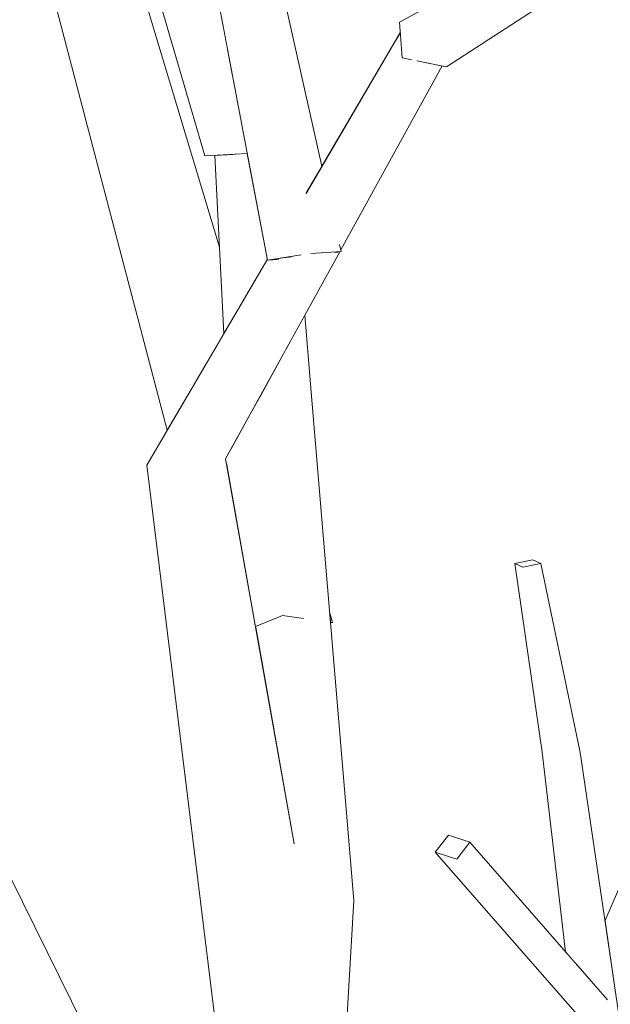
# Model space of a CAD drawing. Extents: x -289599 to -184549, y 66678 to 295474.
# Tile 236 of 256: x -264539 to -264451, y 71966 to 72112. Entities that reach past the tile are written whole.
import ezdxf

# ---------------------------------------------------------------- set-up
doc = ezdxf.new("R2010")
doc.units = 0
doc.header["$MEASUREMENT"] = 0
doc.linetypes.add('Wipeout_Contour', pattern=[1000, 0, -1000])
doc.layers.add('arch drzewa', color=8, linetype='Continuous')
doc.layers.add('arch drzewa_Nr_Pióra__4', color=8, linetype='Continuous', lineweight=9)

msp = doc.modelspace()

# ---------------------------------------------------------------- wipeouts: each hides what was drawn before it
at = {"color": 254, "linetype": 'Wipeout_Contour', "lineweight": 0, "ltscale": 964102.642309}
msp.add_wipeout([(-264474.91, 72107.79), (-264474.95, 72107.69), (-264474.9, 72107.79)], dxfattribs=at).dxf.layer = 'arch drzewa'
at = {"color": 254, "linetype": 'Wipeout_Contour', "lineweight": 0, "ltscale": 1606947.864994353}
msp.add_wipeout([(-264506.95, 72092.04), (-264505.54, 72070.89), (-264502.46, 72076.13), (-264502.23, 72076.53), (-264505.2, 72092.14)], dxfattribs=at).dxf.layer = 'arch drzewa'
at = {"color": 254, "linetype": 'Wipeout_Contour', "lineweight": 0, "ltscale": 1285284.780032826}
msp.add_wipeout([(-264461.58, 72003.53), (-264456.47, 71972.13), (-264454.85, 71970.27), (-264459.21, 72002.32)], dxfattribs=at).dxf.layer = 'arch drzewa'
at = {"color": 254, "linetype": 'Wipeout_Contour', "lineweight": 0, "ltscale": 1285242.539512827}
msp.add_wipeout([(-264442.54, 72001.28), (-264452.27, 71978.54), (-264451.08, 71970.47), (-264450.69, 71970.36)], dxfattribs=at).dxf.layer = 'arch drzewa'
at = {"color": 254, "linetype": 'Wipeout_Contour', "lineweight": 0, "ltscale": 2249748.26958941}
msp.add_wipeout([(-264551.89, 71994.47), (-264557.92, 71992.67), (-264540.9, 71963.14), (-264540.88, 71963.13), (-264540.88, 71963.1), (-264518.67, 71924.55), (-264517.68, 71926.41)], dxfattribs=at).dxf.layer = 'arch drzewa'
at = {"color": 254, "linetype": 'Wipeout_Contour', "lineweight": 0, "ltscale": 1285352.14759083}
msp.add_wipeout([(-264472.25, 71990.19), (-264475.45, 71991.24), (-264477.4, 71988.74), (-264474.19, 71987.69)], dxfattribs=at).dxf.layer = 'arch drzewa'
at = {"color": 254, "linetype": 'Wipeout_Contour', "lineweight": 0, "ltscale": 964043.122509}
msp.add_wipeout([(-264492.45, 71931.15), (-264489.42, 71981.58), (-264491.8, 71980.86)], dxfattribs=at).dxf.layer = 'arch drzewa'

# ---------------------------------------------------------------- next in the draw order: wipeouts: each hides what was drawn before it
at = {"color": 254, "linetype": 'Wipeout_Contour', "lineweight": 0, "ltscale": 1285566.629752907}
msp.add_wipeout([(-264508.14, 72091.97), (-264505.96, 72070.16), (-264505.54, 72070.89), (-264506.95, 72092.04)], dxfattribs=at).dxf.layer = 'arch drzewa'
at = {"color": 254, "linetype": 'Wipeout_Contour', "lineweight": 0, "ltscale": 963962.706158}
msp.add_wipeout([(-264456.47, 71972.13), (-264461.58, 72003.53), (-264458.09, 71973.98)], dxfattribs=at).dxf.layer = 'arch drzewa'
at = {"color": 254, "linetype": 'Wipeout_Contour', "lineweight": 0, "ltscale": 1285547.735063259}
msp.add_wipeout([(-264545.8, 71996.13), (-264551.89, 71994.47), (-264515.54, 71930.42), (-264514.38, 71932.6)], dxfattribs=at).dxf.layer = 'arch drzewa'
at = {"color": 254, "linetype": 'Wipeout_Contour', "lineweight": 0, "ltscale": 964035.349736}
msp.add_wipeout([(-264491.8, 71980.86), (-264494.25, 71930.16), (-264492.45, 71931.15)], dxfattribs=at).dxf.layer = 'arch drzewa'

# ---------------------------------------------------------------- next in the draw order: wipeouts: each hides what was drawn before it
at = {"color": 254, "linetype": 'Wipeout_Contour', "lineweight": 0, "ltscale": 1285570.816596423}
msp.add_wipeout([(-264508.14, 72091.97), (-264510, 72091.87), (-264508.69, 72065.5), (-264505.96, 72070.16)], dxfattribs=at).dxf.layer = 'arch drzewa'
at = {"color": 254, "linetype": 'Wipeout_Contour', "lineweight": 0, "ltscale": 1927872.841813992}
msp.add_wipeout([(-264459.21, 72002.32), (-264452.61, 71967.71), (-264451.99, 71966.99), (-264452.28, 71965.98), (-264444.13, 71923.24), (-264455.93, 72003.47)], dxfattribs=at).dxf.layer = 'arch drzewa'
at = {"color": 254, "linetype": 'Wipeout_Contour', "lineweight": 0, "ltscale": 964141.125279}
msp.add_wipeout([(-264515.54, 71930.42), (-264551.89, 71994.47), (-264517.68, 71926.41)], dxfattribs=at).dxf.layer = 'arch drzewa'
at = {"color": 254, "linetype": 'Wipeout_Contour', "lineweight": 0, "ltscale": 1928111.922188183}
msp.add_wipeout([(-264499.46, 71981.06), (-264498.41, 71970.85), (-264496.52, 71955.39), (-264496.81, 71955.2), (-264494.25, 71930.16), (-264491.8, 71980.86)], dxfattribs=at).dxf.layer = 'arch drzewa'

# ---------------------------------------------------------------- next in the draw order: wipeouts: each hides what was drawn before it
at = {"color": 254, "linetype": 'Wipeout_Contour', "lineweight": 0, "ltscale": 963951.204952}
msp.add_wipeout([(-264452.61, 71967.71), (-264459.21, 72002.32), (-264454.85, 71970.27)], dxfattribs=at).dxf.layer = 'arch drzewa'
at = {"color": 254, "linetype": 'Wipeout_Contour', "lineweight": 0, "ltscale": 1606793.508105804}
msp.add_wipeout([(-264499.46, 71981.06), (-264499.54, 71979.98), (-264499.45, 71979.18), (-264499.44, 71979.19), (-264498.41, 71970.85)], dxfattribs=at).dxf.layer = 'arch drzewa'

# ---------------------------------------------------------------- next in the draw order: wipeouts: each hides what was drawn before it
at = {"color": 254, "linetype": 'Wipeout_Contour', "lineweight": 0, "ltscale": 964101.999061}
msp.add_wipeout([(-264489.42, 71981.58), (-264495.68, 72055.65), (-264498.28, 72056.03)], dxfattribs=at).dxf.layer = 'arch drzewa'
at = {"color": 254, "linetype": 'Wipeout_Contour', "lineweight": 0, "ltscale": 964003.609822}
msp.add_wipeout([(-264459.21, 72002.32), (-264464.41, 72030.92), (-264465.61, 72031.46)], dxfattribs=at).dxf.layer = 'arch drzewa'
at = {"color": 254, "linetype": 'Wipeout_Contour', "lineweight": 0, "ltscale": 1927915.250000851}
msp.add_wipeout([(-264472.25, 71990.19), (-264474.19, 71987.69), (-264453.08, 71963.52), (-264453.02, 71963.59), (-264452.28, 71965.98), (-264451.99, 71966.99)], dxfattribs=at).dxf.layer = 'arch drzewa'
at = {"color": 254, "linetype": 'Wipeout_Contour', "lineweight": 0, "ltscale": 964079.389784}
msp.add_wipeout([(-264499.46, 71981.06), (-264499.59, 71981.08), (-264499.54, 71979.98)], dxfattribs=at).dxf.layer = 'arch drzewa'

# ---------------------------------------------------------------- next in the draw order: linework, layer by layer
at = {"layer": 'arch drzewa_Nr_Pióra__4', "linetype": 'Continuous'}
for p, q in [((-264452.27, 71978.54), (-264442.54, 72001.28)), ((-264475.45, 71991.24), (-264472.25, 71990.19))]:
    msp.add_line(p, q, dxfattribs=at)

# ---------------------------------------------------------------- next in the draw order: wipeouts: each hides what was drawn before it
at = {"color": 254, "linetype": 'Wipeout_Contour', "lineweight": 0, "ltscale": 964079.918974}
msp.add_wipeout([(-264498.28, 72056.03), (-264491.8, 71980.86), (-264489.42, 71981.58)], dxfattribs=at).dxf.layer = 'arch drzewa'
at = {"color": 254, "linetype": 'Wipeout_Contour', "lineweight": 0, "ltscale": 963994.284398}
msp.add_wipeout([(-264465.61, 72031.46), (-264461.58, 72003.53), (-264459.21, 72002.32)], dxfattribs=at).dxf.layer = 'arch drzewa'
at = {"color": 254, "linetype": 'Wipeout_Contour', "lineweight": 0, "ltscale": 2249238.004706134}
msp.add_wipeout([(-264477.4, 71988.74), (-264456.44, 71964.75), (-264455.2, 71964.33), (-264454.03, 71964.26), (-264453.1, 71963.53), (-264453.08, 71963.52), (-264474.19, 71987.69)], dxfattribs=at).dxf.layer = 'arch drzewa'

# ---------------------------------------------------------------- next in the draw order: linework, layer by layer
at = {"layer": 'arch drzewa_Nr_Pióra__4', "linetype": 'Continuous'}
for p, q in [((-264477.4, 71988.74), (-264475.45, 71991.24)), ((-264472.25, 71990.19), (-264474.19, 71987.69)), ((-264451.88, 71966.87), (-264472.25, 71990.19)), ((-264474.19, 71987.69), (-264477.4, 71988.74)), ((-264456.39, 71964.69), (-264477.4, 71988.74))]:
    msp.add_line(p, q, dxfattribs=at)

# ---------------------------------------------------------------- next in the draw order: wipeouts: each hides what was drawn before it
at = {"color": 254, "linetype": 'Wipeout_Contour', "lineweight": 0, "ltscale": 2249605.654218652}
msp.add_wipeout([(-264503.53, 72055.87), (-264504.3, 72054.48), (-264500.65, 72032.97), (-264496.97, 72023.34), (-264498.96, 72023.04), (-264491.8, 71980.86), (-264498.28, 72056.03)], dxfattribs=at).dxf.layer = 'arch drzewa'
at = {"color": 254, "linetype": 'Wipeout_Contour', "lineweight": 0, "ltscale": 963997.119399}
msp.add_wipeout([(-264455.93, 72003.47), (-264461.77, 72031.46), (-264464.41, 72030.92)], dxfattribs=at).dxf.layer = 'arch drzewa'

# ---------------------------------------------------------------- next in the draw order: wipeouts: each hides what was drawn before it
at = {"color": 254, "linetype": 'Wipeout_Contour', "lineweight": 0, "ltscale": 964132.152699}
msp.add_wipeout([(-264497.08, 72067.57), (-264495.68, 72055.65), (-264496.72, 72068.22)], dxfattribs=at).dxf.layer = 'arch drzewa'
at = {"color": 254, "linetype": 'Wipeout_Contour', "lineweight": 0, "ltscale": 1285516.933356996}
msp.add_wipeout([(-264504.42, 72054.25), (-264503.46, 72040.06), (-264500.65, 72032.97), (-264504.3, 72054.48)], dxfattribs=at).dxf.layer = 'arch drzewa'
at = {"color": 254, "linetype": 'Wipeout_Contour', "lineweight": 0, "ltscale": 963987.486054}
msp.add_wipeout([(-264464.41, 72030.92), (-264459.21, 72002.32), (-264455.93, 72003.47)], dxfattribs=at).dxf.layer = 'arch drzewa'
at = {"color": 254, "linetype": 'Wipeout_Contour', "lineweight": 0, "ltscale": 2892263.306258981}
msp.add_wipeout([(-264498.96, 72023.04), (-264502.28, 72022.6), (-264501.17, 72006.24), (-264498.31, 71990.24), (-264499.46, 71985.13), (-264499.55, 71983.25), (-264499.61, 71983.33), (-264499.46, 71981.06), (-264491.8, 71980.86)], dxfattribs=at).dxf.layer = 'arch drzewa'

# ---------------------------------------------------------------- next in the draw order: linework, layer by layer
at = {"layer": 'arch drzewa_Nr_Pióra__4', "linetype": 'Continuous'}
for p, q in [((-264458.09, 71973.98), (-264461.58, 72003.53)), ((-264444.13, 71923.24), (-264455.93, 72003.47)), ((-264492.45, 71931.15), (-264489.42, 71981.58))]:
    msp.add_line(p, q, dxfattribs=at)

# ---------------------------------------------------------------- next in the draw order: wipeouts: each hides what was drawn before it
at = {"color": 254, "linetype": 'Wipeout_Contour', "lineweight": 0, "ltscale": 1285510.39285441}
msp.add_wipeout([(-264497.08, 72067.57), (-264498.96, 72064.17), (-264498.28, 72056.03), (-264495.68, 72055.65)], dxfattribs=at).dxf.layer = 'arch drzewa'
at = {"color": 254, "linetype": 'Wipeout_Contour', "lineweight": 0, "ltscale": 964144.906582}
msp.add_wipeout([(-264506.17, 72051.09), (-264503.46, 72040.06), (-264504.42, 72054.25)], dxfattribs=at).dxf.layer = 'arch drzewa'
at = {"color": 254, "linetype": 'Wipeout_Contour', "lineweight": 0, "ltscale": 1285350.564489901}
msp.add_wipeout([(-264464.41, 72030.92), (-264461.77, 72031.46), (-264462.97, 72032.01), (-264465.61, 72031.46)], dxfattribs=at).dxf.layer = 'arch drzewa'
at = {"color": 254, "linetype": 'Wipeout_Contour', "lineweight": 0, "ltscale": 964091.516025}
msp.add_wipeout([(-264492.59, 72022.75), (-264493.02, 72024.17), (-264492.99, 72023.81)], dxfattribs=at).dxf.layer = 'arch drzewa'
at = {"color": 254, "linetype": 'Wipeout_Contour', "lineweight": 0, "ltscale": 964115.07724}
msp.add_wipeout([(-264502.28, 72022.6), (-264503.98, 72021.95), (-264501.17, 72006.24)], dxfattribs=at).dxf.layer = 'arch drzewa'
at = {"color": 254, "linetype": 'Wipeout_Contour', "lineweight": 0, "ltscale": 964080.493089}
msp.add_wipeout([(-264499.61, 71983.33), (-264499.64, 71982.64), (-264499.46, 71981.06)], dxfattribs=at).dxf.layer = 'arch drzewa'

# ---------------------------------------------------------------- next in the draw order: linework, layer by layer
at = {"layer": 'arch drzewa_Nr_Pióra__4', "linetype": 'Continuous'}
for p, q in [((-264465.61, 72031.46), (-264462.97, 72032.01)), ((-264464.41, 72030.92), (-264465.61, 72031.46)), ((-264461.58, 72003.53), (-264465.61, 72031.46)), ((-264461.77, 72031.46), (-264464.41, 72030.92)), ((-264462.97, 72032.01), (-264461.77, 72031.46)), ((-264455.93, 72003.47), (-264461.77, 72031.46))]:
    msp.add_line(p, q, dxfattribs=at)

# ---------------------------------------------------------------- next in the draw order: wipeouts: each hides what was drawn before it
at = {"color": 254, "linetype": 'Wipeout_Contour', "lineweight": 0, "ltscale": 964137.253526}
msp.add_wipeout([(-264499.39, 72063.38), (-264498.28, 72056.03), (-264498.96, 72064.17)], dxfattribs=at).dxf.layer = 'arch drzewa'
at = {"color": 254, "linetype": 'Wipeout_Contour', "lineweight": 0, "ltscale": 1285496.988519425}
msp.add_wipeout([(-264514.51, 72044.21), (-264499.46, 71985.13), (-264498.31, 71990.24), (-264508.45, 72046.96)], dxfattribs=at).dxf.layer = 'arch drzewa'
at = {"color": 254, "linetype": 'Wipeout_Contour', "lineweight": 0, "ltscale": 964091.027101}
msp.add_wipeout([(-264492.99, 72023.81), (-264492.9, 72022.8), (-264492.59, 72022.75)], dxfattribs=at).dxf.layer = 'arch drzewa'
at = {"color": 254, "linetype": 'Wipeout_Contour', "lineweight": 0, "ltscale": 964079.460004}
msp.add_wipeout([(-264499.59, 71981.08), (-264499.46, 71981.06), (-264499.58, 71982.06)], dxfattribs=at).dxf.layer = 'arch drzewa'

# ---------------------------------------------------------------- next in the draw order: wipeouts: each hides what was drawn before it
at = {"color": 254, "linetype": 'Wipeout_Contour', "lineweight": 0, "ltscale": 964139.799374}
msp.add_wipeout([(-264503.53, 72055.87), (-264498.28, 72056.03), (-264499.39, 72063.38)], dxfattribs=at).dxf.layer = 'arch drzewa'
at = {"color": 254, "linetype": 'Wipeout_Contour', "lineweight": 0, "ltscale": 3856336.418466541}
msp.add_wipeout([(-264499.46, 71985.13), (-264514.51, 72044.21), (-264498.61, 71954.02), (-264496.52, 71955.39), (-264499.44, 71979.19), (-264499.45, 71979.18), (-264499.54, 71979.98), (-264499.59, 71981.08), (-264499.58, 71982.06), (-264499.64, 71982.64), (-264499.61, 71983.33), (-264499.55, 71983.25)], dxfattribs=at).dxf.layer = 'arch drzewa'
at = {"color": 254, "linetype": 'Wipeout_Contour', "lineweight": 0, "ltscale": 964090.602263}
msp.add_wipeout([(-264492.9, 72022.8), (-264492.9, 72022.71), (-264492.59, 72022.75)], dxfattribs=at).dxf.layer = 'arch drzewa'

# ---------------------------------------------------------------- next in the draw order: linework, layer by layer
at = {"layer": 'arch drzewa_Nr_Pióra__4', "linetype": 'Continuous'}
for p, q in [((-264492.59, 72022.75), (-264493.02, 72024.17)), ((-264492.59, 72022.75), (-264492.9, 72022.8)), ((-264492.9, 72022.71), (-264492.59, 72022.75))]:
    msp.add_line(p, q, dxfattribs=at)

# ---------------------------------------------------------------- next in the draw order: wipeouts: each hides what was drawn before it
at = {"color": 254, "linetype": 'Wipeout_Contour', "lineweight": 0, "ltscale": 1285517.063000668}
msp.add_wipeout([(-264508.45, 72046.96), (-264491.54, 72077.61), (-264492.24, 72077.5), (-264494.09, 72077.38)], dxfattribs=at).dxf.layer = 'arch drzewa'
at = {"color": 254, "linetype": 'Wipeout_Contour', "lineweight": 0, "ltscale": 964138.143406}
msp.add_wipeout([(-264514.51, 72044.21), (-264520.11, 72046.01), (-264498.61, 71954.02)], dxfattribs=at).dxf.layer = 'arch drzewa'

# ---------------------------------------------------------------- next in the draw order: wipeouts: each hides what was drawn before it
at = {"color": 254, "linetype": 'Wipeout_Contour', "lineweight": 0, "ltscale": 2249618.540329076}
msp.add_wipeout([(-264480.35, 72106.47), (-264493.61, 72078.39), (-264491.61, 72078.59), (-264491.55, 72078.61), (-264491.39, 72077.89), (-264476.38, 72105.1), (-264480, 72105.84)], dxfattribs=at).dxf.layer = 'arch drzewa'
at = {"color": 254, "linetype": 'Wipeout_Contour', "lineweight": 0, "ltscale": 2570904.5023375}
msp.add_wipeout([(-264498.61, 71954.02), (-264520.11, 72046.01), (-264509.03, 71956.02), (-264507.95, 71955.82), (-264507.48, 71959.72), (-264504.13, 71956.33), (-264501.54, 71954.95), (-264501.45, 71954.57)], dxfattribs=at).dxf.layer = 'arch drzewa'

# ---------------------------------------------------------------- next in the draw order: linework, layer by layer
at = {"layer": 'arch drzewa_Nr_Pióra__4', "linetype": 'Continuous'}
msp.add_line((-264514.38, 71932.6), (-264545.8, 71996.13), dxfattribs=at)

# ---------------------------------------------------------------- next in the draw order: wipeouts: each hides what was drawn before it
at = {"color": 254, "linetype": 'Wipeout_Contour', "lineweight": 0, "ltscale": 964060.073827}
msp.add_wipeout([(-264450.81, 72125.8), (-264475.71, 72104.96), (-264446.18, 72124.2)], dxfattribs=at).dxf.layer = 'arch drzewa'
at = {"color": 254, "linetype": 'Wipeout_Contour', "lineweight": 0, "ltscale": 2249656.753043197}
msp.add_wipeout([(-264480.36, 72106.52), (-264514.51, 72044.21), (-264508.45, 72046.96), (-264494.09, 72077.38), (-264495.69, 72077.34), (-264493.61, 72078.39), (-264480.35, 72106.47)], dxfattribs=at).dxf.layer = 'arch drzewa'

# ---------------------------------------------------------------- next in the draw order: wipeouts: each hides what was drawn before it
at = {"color": 254, "linetype": 'Wipeout_Contour', "lineweight": 0, "ltscale": 3213795.048454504}
msp.add_wipeout([(-264498.67, 72076.85), (-264514.51, 72044.21), (-264480.36, 72106.52), (-264480.95, 72106.04), (-264482.27, 72106.31), (-264482.54, 72110.08), (-264496.41, 72081.5), (-264496.52, 72079.04), (-264496.6, 72078.92), (-264497.37, 72077.11)], dxfattribs=at).dxf.layer = 'arch drzewa'

# ---------------------------------------------------------------- next in the draw order: linework, layer by layer
at = {"layer": 'arch drzewa_Nr_Pióra__4', "linetype": 'Continuous'}
for p, q in [((-264495.68, 72055.65), (-264496.72, 72068.22)), ((-264489.42, 71981.58), (-264495.68, 72055.65))]:
    msp.add_line(p, q, dxfattribs=at)

# ---------------------------------------------------------------- next in the draw order: wipeouts: each hides what was drawn before it
at = {"color": 254, "linetype": 'Wipeout_Contour', "lineweight": 0, "ltscale": 1285515.536948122}
msp.add_wipeout([(-264496.51, 72086.29), (-264496.41, 72081.5), (-264482.54, 72110.08), (-264482.55, 72110.12)], dxfattribs=at).dxf.layer = 'arch drzewa'
at = {"color": 254, "linetype": 'Wipeout_Contour', "lineweight": 0, "ltscale": 964128.362479}
msp.add_wipeout([(-264491.33, 72077.64), (-264491.55, 72078.61), (-264491.61, 72078.59)], dxfattribs=at).dxf.layer = 'arch drzewa'
at = {"color": 254, "linetype": 'Wipeout_Contour', "lineweight": 0, "ltscale": 1928326.544214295}
msp.add_wipeout([(-264502.23, 72076.53), (-264520.11, 72046.01), (-264514.51, 72044.21), (-264498.67, 72076.85), (-264500.64, 72076.48), (-264502.2, 72076.37)], dxfattribs=at).dxf.layer = 'arch drzewa'

# ---------------------------------------------------------------- next in the draw order: wipeouts: each hides what was drawn before it
at = {"color": 254, "linetype": 'Wipeout_Contour', "lineweight": 0, "ltscale": 1285579.189672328}
msp.add_wipeout([(-264505.57, 72141.17), (-264510.2, 72140.77), (-264494.79, 72089.22), (-264494.17, 72090.29)], dxfattribs=at).dxf.layer = 'arch drzewa'
at = {"color": 254, "linetype": 'Wipeout_Contour', "lineweight": 0, "ltscale": 964072.110741}
msp.add_wipeout([(-264450.27, 72129.33), (-264482.27, 72106.31), (-264450.81, 72125.8)], dxfattribs=at).dxf.layer = 'arch drzewa'
at = {"color": 254, "linetype": 'Wipeout_Contour', "lineweight": 0, "ltscale": 1928258.820112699}
msp.add_wipeout([(-264507.58, 72048.53), (-264500.02, 72023.75), (-264496.97, 72023.34), (-264500.65, 72032.97), (-264503.46, 72040.06), (-264506.17, 72051.09)], dxfattribs=at).dxf.layer = 'arch drzewa'

# ---------------------------------------------------------------- next in the draw order: wipeouts: each hides what was drawn before it
at = {"color": 254, "linetype": 'Wipeout_Contour', "lineweight": 0, "ltscale": 1606938.637442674}
msp.add_wipeout([(-264494.79, 72089.22), (-264510.2, 72140.77), (-264496.52, 72079.04), (-264496.41, 72081.5), (-264496.51, 72086.29)], dxfattribs=at).dxf.layer = 'arch drzewa'
at = {"color": 254, "linetype": 'Wipeout_Contour', "lineweight": 0, "ltscale": 2249580.199409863}
msp.add_wipeout([(-264477.28, 72114.54), (-264482.66, 72111.6), (-264482.27, 72106.31), (-264450.27, 72129.33), (-264475.51, 72115.51), (-264477.39, 72112.56), (-264477.11, 72113.64)], dxfattribs=at).dxf.layer = 'arch drzewa'
at = {"color": 254, "linetype": 'Wipeout_Contour', "lineweight": 0, "ltscale": 1285524.227679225}
msp.add_wipeout([(-264507.58, 72048.53), (-264508.45, 72046.96), (-264508.4, 72046.7), (-264500.02, 72023.75)], dxfattribs=at).dxf.layer = 'arch drzewa'

# ---------------------------------------------------------------- next in the draw order: linework, layer by layer
at = {"layer": 'arch drzewa_Nr_Pióra__4', "linetype": 'Continuous'}
for p, q in [((-264475.71, 72104.96), (-264446.18, 72124.2)), ((-264482.66, 72111.6), (-264477.07, 72114.66)), ((-264482.27, 72106.31), (-264482.66, 72111.6)), ((-264480.9, 72106.03), (-264482.27, 72106.31)), ((-264475.71, 72104.96), (-264480.12, 72105.87))]:
    msp.add_line(p, q, dxfattribs=at)

# ---------------------------------------------------------------- next in the draw order: wipeouts: each hides what was drawn before it
at = {"color": 254, "linetype": 'Wipeout_Contour', "lineweight": 0, "ltscale": 1285586.049521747}
msp.add_wipeout([(-264510.2, 72140.77), (-264514.31, 72140.08), (-264496.6, 72078.92), (-264496.52, 72079.04)], dxfattribs=at).dxf.layer = 'arch drzewa'
at = {"color": 254, "linetype": 'Wipeout_Contour', "lineweight": 0, "ltscale": 1285510.871136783}
msp.add_wipeout([(-264495.69, 72077.34), (-264491.33, 72077.64), (-264491.61, 72078.59), (-264493.61, 72078.39)], dxfattribs=at).dxf.layer = 'arch drzewa'
at = {"color": 254, "linetype": 'Wipeout_Contour', "lineweight": 0, "ltscale": 964129.975022}
msp.add_wipeout([(-264508.4, 72046.7), (-264504.01, 72022.16), (-264500.02, 72023.75)], dxfattribs=at).dxf.layer = 'arch drzewa'

# ---------------------------------------------------------------- next in the draw order: linework, layer by layer
at = {"layer": 'arch drzewa_Nr_Pióra__4', "linetype": 'Continuous'}
msp.add_line((-264509.03, 71956.02), (-264520.11, 72046.01), dxfattribs=at)

# ---------------------------------------------------------------- next in the draw order: wipeouts: each hides what was drawn before it
at = {"color": 254, "linetype": 'Wipeout_Contour', "lineweight": 0, "ltscale": 1285562.867046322}
msp.add_wipeout([(-264514.31, 72140.08), (-264502.2, 72076.37), (-264497.37, 72077.11), (-264496.6, 72078.92)], dxfattribs=at).dxf.layer = 'arch drzewa'
at = {"color": 254, "linetype": 'Wipeout_Contour', "lineweight": 0, "ltscale": 1285511.076347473}
msp.add_wipeout([(-264495.69, 72077.34), (-264494.09, 72077.38), (-264492.24, 72077.5), (-264491.33, 72077.64)], dxfattribs=at).dxf.layer = 'arch drzewa'
at = {"color": 254, "linetype": 'Wipeout_Contour', "lineweight": 0, "ltscale": 1928229.599270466}
msp.add_wipeout([(-264504.01, 72022.16), (-264503.98, 72021.95), (-264502.28, 72022.6), (-264498.96, 72023.04), (-264496.97, 72023.34), (-264500.02, 72023.75)], dxfattribs=at).dxf.layer = 'arch drzewa'

# ---------------------------------------------------------------- next in the draw order: linework, layer by layer
at = {"layer": 'arch drzewa_Nr_Pióra__4', "linetype": 'Continuous'}
for p, q in [((-264496.56, 72086.21), (-264482.55, 72110.12)), ((-264491.39, 72077.89), (-264476.38, 72105.1)), ((-264491.33, 72077.64), (-264495.83, 72077.33)), ((-264492.31, 72077.49), (-264491.33, 72077.64)), ((-264491.33, 72077.64), (-264491.56, 72078.68)), ((-264498.26, 71989.99), (-264508.45, 72046.96)), ((-264500.02, 72023.75), (-264504.01, 72022.16)), ((-264496.9, 72023.33), (-264500.02, 72023.75))]:
    msp.add_line(p, q, dxfattribs=at)

# ---------------------------------------------------------------- next in the draw order: wipeouts: each hides what was drawn before it
at = {"color": 254, "linetype": 'Wipeout_Contour', "lineweight": 0, "ltscale": 1607014.616888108}
msp.add_wipeout([(-264529.98, 72121.93), (-264508.7, 72065.49), (-264508.69, 72065.5), (-264509.33, 72078.3), (-264522.39, 72121.65)], dxfattribs=at).dxf.layer = 'arch drzewa'
at = {"color": 254, "linetype": 'Wipeout_Contour', "lineweight": 0, "ltscale": 1285534.980609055}
msp.add_wipeout([(-264502.2, 72076.37), (-264500.64, 72076.48), (-264498.67, 72076.85), (-264497.37, 72077.11)], dxfattribs=at).dxf.layer = 'arch drzewa'

# ---------------------------------------------------------------- next in the draw order: linework, layer by layer
at = {"layer": 'arch drzewa_Nr_Pióra__4', "linetype": 'Continuous'}
for p, q in [((-264497.26, 72077.13), (-264502.2, 72076.37)), ((-264502.2, 72076.37), (-264500.59, 72076.48))]:
    msp.add_line(p, q, dxfattribs=at)

# ---------------------------------------------------------------- next in the draw order: wipeouts: each hides what was drawn before it
at = {"color": 254, "linetype": 'Wipeout_Contour', "lineweight": 0, "ltscale": 964205.313075}
msp.add_wipeout([(-264508.7, 72065.49), (-264529.98, 72121.93), (-264511.37, 72060.94)], dxfattribs=at).dxf.layer = 'arch drzewa'

# ---------------------------------------------------------------- next in the draw order: linework, layer by layer
at = {"layer": 'arch drzewa_Nr_Pióra__4', "linetype": 'Continuous'}
msp.add_line((-264508.45, 72046.96), (-264491.54, 72077.61), dxfattribs=at)

# ---------------------------------------------------------------- next in the draw order: wipeouts: each hides what was drawn before it
at = {"color": 254, "linetype": 'Wipeout_Contour', "lineweight": 0, "ltscale": 1285635.828420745}
msp.add_wipeout([(-264529.98, 72121.93), (-264534.93, 72119.36), (-264512.74, 72058.59), (-264511.37, 72060.94)], dxfattribs=at).dxf.layer = 'arch drzewa'

# ---------------------------------------------------------------- next in the draw order: wipeouts: each hides what was drawn before it
at = {"color": 254, "linetype": 'Wipeout_Contour', "lineweight": 0, "ltscale": 964214.744672}
msp.add_wipeout([(-264512.74, 72058.59), (-264534.93, 72119.36), (-264517.08, 72051.18)], dxfattribs=at).dxf.layer = 'arch drzewa'

# ---------------------------------------------------------------- next in the draw order: linework, layer by layer
at = {"layer": 'arch drzewa_Nr_Pióra__4', "linetype": 'Continuous'}
msp.add_line((-264520.11, 72046.01), (-264502.23, 72076.53), dxfattribs=at)

# ---------------------------------------------------------------- next in the draw order: wipeouts: each hides what was drawn before it
at = {"color": 254, "linetype": 'Wipeout_Contour', "lineweight": 0, "ltscale": 1928585.363819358}
msp.add_wipeout([(-264545.85, 72228.65), (-264508.01, 72106.94), (-264514.14, 72139.21), (-264516.2, 72145), (-264533.78, 72190.84), (-264533.16, 72192.85)], dxfattribs=at).dxf.layer = 'arch drzewa'

# ---------------------------------------------------------------- next in the draw order: wipeouts: each hides what was drawn before it
at = {"color": 254, "linetype": 'Wipeout_Contour', "lineweight": 0, "ltscale": 2571502.420604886}
msp.add_wipeout([(-264545.85, 72228.65), (-264551.48, 72228.61), (-264534.84, 72181.36), (-264532.77, 72179.03), (-264533.58, 72177.92), (-264533.61, 72177.88), (-264507.3, 72103.19), (-264508.01, 72106.94)], dxfattribs=at).dxf.layer = 'arch drzewa'

# ---------------------------------------------------------------- next in the draw order: wipeouts: each hides what was drawn before it
at = {"color": 254, "linetype": 'Wipeout_Contour', "lineweight": 0, "ltscale": 2249960.122892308}
msp.add_wipeout([(-264534.32, 72177.49), (-264537.05, 72179.22), (-264511.49, 72091.79), (-264505.2, 72092.14), (-264507.3, 72103.19), (-264533.61, 72177.88), (-264533.95, 72177.46)], dxfattribs=at).dxf.layer = 'arch drzewa'

# ---------------------------------------------------------------- next in the draw order: linework, layer by layer
at = {"layer": 'arch drzewa_Nr_Pióra__4', "linetype": 'Continuous'}
for p, q in [((-264511.49, 72091.79), (-264537.05, 72179.22)), ((-264494.17, 72090.29), (-264505.57, 72141.17)), ((-264502.2, 72076.37), (-264514.31, 72140.08)), ((-264509.33, 72078.3), (-264522.39, 72121.65)), ((-264517.08, 72051.18), (-264534.93, 72119.36)), ((-264505.2, 72092.14), (-264511.49, 72091.79)), ((-264508.69, 72065.5), (-264510, 72091.87))]:
    msp.add_line(p, q, dxfattribs=at)

doc.saveas('drawing.dxf')
